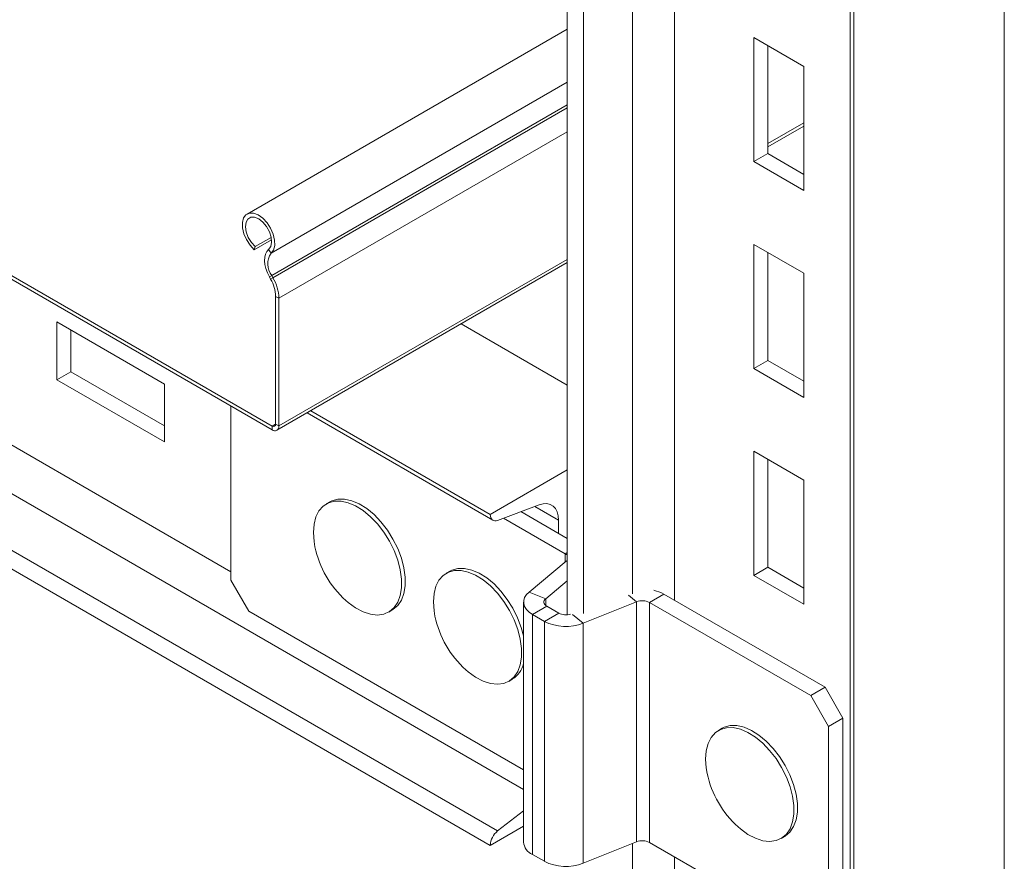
# Model space of a CAD drawing. Header units: millimetres. Extents: x -480 to 1549, y -2911 to -293.
# Tile 13 of 106: x -80 to 114, y -2772 to -2606. Entities that reach past the tile are written whole.
import ezdxf

# ---------------------------------------------------------------- set-up
doc = ezdxf.new("R2010")
doc.units = ezdxf.units.MM

msp = doc.modelspace()

# ---------------------------------------------------------------- linework, layer by layer
at = {"color": 7, "linetype": 'Continuous', "lineweight": 15}
for p, q in [((114.32, -2120.82), (114.32, -2855.71)), ((83.89, -2136.94), (83.89, -2871.83)), ((84.62, -2137.96), (84.62, -2872.85)), ((28.05, -2363.96), (28.05, -2723.01)), ((-310.38, -2524.06), (-30.22, -2685.79)), ((-310.38, -2524.79), (-30.22, -2686.52)), ((12.85, -2768.54), (-340.71, -2564.44)), ((28.05, -2607.44), (-35.16, -2643.93)), ((74.76, -2614.81), (64.86, -2609.09)), ((64.86, -2609.09), (64.86, -2633.59)), ((67.61, -2632), (67.61, -2610.68)), ((74.76, -2639.3), (74.76, -2614.81)), ((67.61, -2630.69), (74.76, -2626.56)), ((64.86, -2633.59), (67.61, -2632)), ((74.76, -2636.12), (67.61, -2632)), ((64.86, -2633.59), (74.76, -2639.3)), ((-30.4, -2648.54), (-33.56, -2650.36)), ((-30.32, -2649.02), (-33.72, -2650.98)), ((-33.56, -2650.36), (-33.72, -2650.98)), ((-30.41, -2651.67), (-30.9, -2650.92)), ((74.76, -2655.63), (64.86, -2649.92)), ((64.86, -2649.92), (64.86, -2674.41)), ((67.61, -2672.82), (67.61, -2651.51)), ((-29.27, -2686.62), (28.05, -2653.53)), ((-30.29, -2656.08), (-30.75, -2656.32)), ((-30.5, -2656.76), (-30.75, -2656.32)), ((-30.5, -2656.76), (-30.04, -2656.52)), ((-30.04, -2656.52), (-30.29, -2656.08)), ((74.76, -2680.13), (74.76, -2655.63)), ((-28.88, -2660.56), (-29.51, -2660.2)), ((-29.51, -2685.38), (-29.51, -2660.2)), ((-28.88, -2685.75), (-28.88, -2660.56)), ((-51.47, -2677.49), (-72.68, -2665.24)), ((-72.68, -2665.24), (-72.68, -2676.67)), ((28.05, -2677.71), (7.11, -2665.62)), ((-69.92, -2675.08), (-69.92, -2666.83)), ((64.86, -2674.41), (67.61, -2672.82)), ((74.76, -2676.95), (67.61, -2672.82)), ((-72.68, -2676.67), (-69.92, -2675.08)), ((-51.47, -2685.73), (-69.92, -2675.08)), ((64.86, -2674.41), (74.76, -2680.13)), ((-72.68, -2676.67), (-51.47, -2688.92)), ((-51.47, -2688.92), (-51.47, -2677.49)), ((-38.35, -2681.83), (-38.35, -2716.17)), ((-23.32, -2683.18), (13.36, -2704.36)), ((12.85, -2703.22), (-22.59, -2682.76)), ((-30.22, -2686.52), (-30.22, -2685.79)), ((-29.51, -2685.38), (-28.88, -2685.75)), ((74.76, -2696.46), (64.86, -2690.75)), ((64.86, -2690.75), (64.86, -2715.24)), ((67.61, -2713.65), (67.61, -2692.34)), ((28.05, -2694.44), (12.85, -2703.22)), ((74.76, -2720.96), (74.76, -2696.46)), ((-18.81, -2700.73), (-19.51, -2701.14)), ((14.31, -2704.39), (22.52, -2701.32)), ((28.05, -2707.96), (18.89, -2702.67)), ((27.64, -2710.99), (15.46, -2703.95)), ((26.32, -2704.35), (26.32, -2706.96)), ((27.86, -2712.46), (20.51, -2718.53)), ((4.88, -2714.41), (4.17, -2714.82)), ((64.86, -2715.24), (67.61, -2713.65)), ((74.76, -2717.77), (67.61, -2713.65)), ((-38.35, -2716.17), (-34.81, -2722.29)), ((28.05, -2716.34), (23.79, -2719.85)), ((64.86, -2715.24), (74.76, -2720.96)), ((23.79, -2719.85), (20.51, -2718.53)), ((47.11, -2718.96), (44.28, -2720.59)), ((78.93, -2737.33), (47.11, -2718.96)), ((19.42, -2720.51), (19.42, -2767.87)), ((41.72, -2720.46), (31.21, -2724.71)), ((41.72, -2720.46), (41.72, -2767.82)), ((44.28, -2720.59), (44.28, -2767.95)), ((76.1, -2738.96), (44.28, -2720.59)), ((-34.81, -2722.29), (19.42, -2753.6)), ((-7.19, -2722.49), (-6.48, -2722.08)), ((21.18, -2722.96), (24.01, -2721.33)), ((26.36, -2722.69), (23.53, -2724.32)), ((24.01, -2721.33), (26.36, -2722.69)), ((21.18, -2722.96), (23.53, -2724.32)), ((21.18, -2770.32), (21.18, -2722.96)), ((23.53, -2771.68), (23.53, -2724.32)), ((31.21, -2724.71), (31.21, -2772.07)), ((16.5, -2736.17), (17.2, -2735.76)), ((76.1, -2738.96), (78.93, -2737.33)), ((78.93, -2737.33), (82.46, -2743.45)), ((79.63, -2745.08), (76.1, -2738.96)), ((82.46, -2743.45), (79.63, -2745.08)), ((82.46, -2782.64), (82.46, -2743.45)), ((58.62, -2745.43), (57.92, -2745.84)), ((79.63, -2784.28), (79.63, -2745.08)), ((19.42, -2761.69), (14.31, -2765.69)), ((12.85, -2768.54), (19.42, -2764.74)), ((70.24, -2767.19), (70.95, -2766.78)), ((31.21, -2772.07), (41.72, -2767.82)), ((44.28, -2767.95), (76.1, -2786.32)), ((23.53, -2771.68), (21.18, -2770.32))]:
    msp.add_line(p, q, dxfattribs=at)
at = {"color": 8, "linetype": 'Continuous', "lineweight": 15}
for p, q in [((40.91, -2359.74), (40.91, -2718.87)), ((49.24, -2361.64), (49.24, -2720.19)), ((31.25, -2363.6), (31.25, -2722.77)), ((19.42, -2757.49), (-327.98, -2556.94)), ((14.31, -2765.69), (-338.54, -2561.99)), ((-38.35, -2714.53), (-255.28, -2589.29)), ((28.05, -2617.92), (-30.41, -2651.67)), ((28.05, -2622.4), (-30.29, -2656.08)), ((28.05, -2622.98), (-30.04, -2656.52)), ((74.76, -2625.92), (67.61, -2630.04)), ((28.05, -2627.7), (-28.88, -2660.56)), ((28.05, -2652.88), (-28.88, -2685.75)), ((-29.51, -2685.38), (-30.22, -2685.79)), ((26.32, -2704.35), (21.63, -2701.65)), ((27.64, -2710.99), (28.05, -2710.75)), ((27.64, -2710.99), (27.64, -2712.65)), ((27.86, -2712.46), (28.05, -2712.54)), ((23.79, -2721.18), (23.79, -2719.85)), ((41.72, -2720.46), (40.16, -2719.17)), ((29.11, -2722.98), (31.21, -2724.71)), ((40.91, -2768.15), (40.91, -2836.45)), ((49.24, -2770.81), (49.24, -2836.87))]:
    msp.add_line(p, q, dxfattribs=at)
at = {"color": 7, "linetype": 'Continuous', "lineweight": 15, "flags": 128}
for points in [[(-30.41, -2651.67), (-29.93, -2651.04), (-29.7, -2650.16), (-29.72, -2649.09), (-29.99, -2647.92), (-30.5, -2646.75), (-31.21, -2645.67), (-32.05, -2644.76), (-32.96, -2644.11), (-33.86, -2643.77), (-34.69, -2643.75), (-35.37, -2644.07), (-35.85, -2644.7), (-36.08, -2645.58), (-36.06, -2646.65), (-35.78, -2647.82), (-35.27, -2648.99), (-34.56, -2650.07), (-33.72, -2650.98)], [(-30.9, -2650.92), (-30.48, -2650.34), (-30.31, -2649.51), (-30.4, -2648.5), (-30.75, -2647.44), (-31.31, -2646.42), (-32.04, -2645.54), (-32.85, -2644.91), (-33.67, -2644.58), (-34.41, -2644.58), (-34.99, -2644.93), (-35.36, -2645.57), (-35.47, -2646.45), (-35.32, -2647.47), (-34.92, -2648.54), (-34.31, -2649.54), (-33.56, -2650.36)], [(-30.75, -2656.32), (-31.14, -2655.52), (-31.43, -2654.71), (-31.62, -2653.91), (-31.7, -2653.15), (-31.66, -2652.44), (-31.51, -2651.83), (-31.26, -2651.31), (-30.9, -2650.92)], [(-15.66, -2720.19), (-15.19, -2720.59), (-13.72, -2721.66), (-12.25, -2722.44), (-10.8, -2722.91), (-9.43, -2723.07), (-8.17, -2722.9), (-7.06, -2722.41), (-6.13, -2721.62), (-5.41, -2720.55), (-4.92, -2719.22), (-4.67, -2717.68), (-4.67, -2715.98), (-4.92, -2714.15), (-5.41, -2712.26), (-6.13, -2710.35), (-7.06, -2708.49), (-8.17, -2706.72), (-9.43, -2705.1), (-10.8, -2703.67), (-12.25, -2702.47), (-13.72, -2701.55), (-15.19, -2700.92), (-16.6, -2700.6), (-17.92, -2700.61), (-19.11, -2700.94), (-20.13, -2701.58), (-20.96, -2702.52), (-21.57, -2703.72), (-21.94, -2705.16), (-22.07, -2706.79), (-22.07, -2706.79)], [(-6.48, -2722.08), (-6.35, -2722), (-5.42, -2721.21), (-4.7, -2720.14), (-4.21, -2718.81), (-3.96, -2717.28), (-3.96, -2715.57), (-4.21, -2713.74), (-4.7, -2711.85), (-5.42, -2709.94), (-6.35, -2708.08), (-7.46, -2706.31), (-8.72, -2704.69), (-10.09, -2703.26), (-11.54, -2702.07), (-13.02, -2701.14), (-14.48, -2700.51), (-15.89, -2700.19), (-17.21, -2700.2), (-18.4, -2700.53), (-18.81, -2700.73)], [(22.52, -2701.32), (23.29, -2701.11), (24.02, -2701.08), (24.67, -2701.23), (25.24, -2701.56), (25.7, -2702.05), (26.04, -2702.7), (26.25, -2703.47), (26.32, -2704.35)], [(12.85, -2703.22), (12.87, -2703.56), (12.95, -2703.86), (13.08, -2704.1), (13.26, -2704.29), (13.48, -2704.42), (13.73, -2704.48), (14.01, -2704.47), (14.31, -2704.39)], [(-22.07, -2706.79), (-21.94, -2708.56), (-21.76, -2709.63)], [(27.86, -2712.46), (28.04, -2712.29), (28.05, -2712.27)], [(8.02, -2733.86), (8.5, -2734.27), (9.97, -2735.33), (11.44, -2736.11), (12.89, -2736.59), (14.26, -2736.74), (15.52, -2736.57), (16.63, -2736.09), (17.56, -2735.3), (18.28, -2734.22), (18.77, -2732.9), (19.02, -2731.36), (19.02, -2729.65), (18.77, -2727.82), (18.28, -2725.93), (17.56, -2724.02), (16.63, -2722.16), (15.52, -2720.39), (14.26, -2718.77), (12.89, -2717.34), (11.44, -2716.15), (9.97, -2715.22), (8.5, -2714.59), (7.09, -2714.28), (5.77, -2714.28), (4.58, -2714.61), (3.55, -2715.26), (2.73, -2716.19), (2.12, -2717.4), (1.75, -2718.83), (1.62, -2720.46), (1.62, -2720.46)], [(19.42, -2727.17), (18.98, -2725.52), (18.26, -2723.62), (17.33, -2721.75), (16.22, -2719.98), (14.97, -2718.36), (13.59, -2716.93), (12.15, -2715.74), (10.67, -2714.82), (9.21, -2714.19), (7.79, -2713.87), (6.47, -2713.88), (5.28, -2714.2), (4.88, -2714.41)], [(20.51, -2718.53), (19.99, -2719.05), (19.63, -2719.62), (19.45, -2720.21), (19.45, -2720.82), (19.63, -2721.41), (19.99, -2721.98), (20.51, -2722.5), (21.18, -2722.96)], [(1.62, -2720.46), (1.75, -2722.23), (1.93, -2723.31)], [(23.79, -2719.85), (23.61, -2720.03), (23.49, -2720.21), (23.43, -2720.41), (23.43, -2720.61), (23.49, -2720.81), (23.61, -2721), (23.79, -2721.18), (24.01, -2721.33)], [(61.77, -2764.89), (62.24, -2765.29), (63.71, -2766.36), (65.19, -2767.14), (66.63, -2767.61), (68, -2767.77), (69.26, -2767.6), (70.37, -2767.11), (71.3, -2766.32), (72.02, -2765.25), (72.51, -2763.92), (72.76, -2762.38), (72.76, -2760.68), (72.51, -2758.85), (72.02, -2756.96), (71.3, -2755.05), (70.37, -2753.19), (69.26, -2751.42), (68, -2749.8), (66.63, -2748.37), (65.19, -2747.17), (63.71, -2746.25), (62.24, -2745.62), (60.83, -2745.3), (59.51, -2745.31), (58.32, -2745.64), (57.3, -2746.28), (56.47, -2747.22), (55.86, -2748.42), (55.49, -2749.86), (55.36, -2751.49), (55.36, -2751.49)], [(70.95, -2766.78), (71.08, -2766.7), (72.01, -2765.91), (72.73, -2764.84), (73.22, -2763.51), (73.47, -2761.97), (73.47, -2760.27), (73.22, -2758.44), (72.73, -2756.55), (72.01, -2754.64), (71.08, -2752.78), (69.97, -2751.01), (68.71, -2749.39), (67.34, -2747.96), (65.89, -2746.77), (64.42, -2745.84), (62.95, -2745.21), (61.54, -2744.89), (60.22, -2744.9), (59.03, -2745.23), (58.62, -2745.43)], [(55.36, -2751.49), (55.49, -2753.26), (55.67, -2754.33)]]:
    msp.add_lwpolyline(points, dxfattribs=at)
at = {"color": 7, "linetype": 'Continuous', "lineweight": 15}
for centre, radius, start, end in [((-27.36, -2653.79), 3.72, 145.2362, 218.0459), ((-36.81, -2660.44), 7.3, 1.8776, 30.2826), ((-37.46, -2660.85), 8.59, 1.8775, 30.2826), ((-29.94, -2685.45), 0.437, 230.7973, 9.2182), ((-29.7, -2685.88), 0.83, 230.7951, 9.2166), ((-2.64, -2705.63), 19.53, 191.8223, 228.1723), ((27, -2712.16), 1.34, 38.4877, 61.5698), ((43.46, -2725.51), 7.5, 60.9083, 77.1054), ((42.85, -2723.38), 3.13, 62.9111, 111.3061), ((27.79, -2719.89), 3.14, 242.999, 287.2688), ((21.05, -2719.31), 19.53, 191.8223, 228.1723), ((27.8, -2715.96), 9.39, 242.9112, 291.3061), ((14.63, -2731.56), 4.92, 301.5362, 346.8805), ((74.79, -2750.33), 19.53, 191.8223, 228.1723), ((16.75, -2768.74), 3.91, 128.6907, 177.0925), ((22.35, -2767.63), 2.94, 184.7826, 246.5377), ((42.85, -2770.74), 3.13, 62.9111, 111.3061), ((27.8, -2763.32), 9.39, 242.9112, 291.3061)]:
    msp.add_arc(centre, radius, start, end, dxfattribs=at)

doc.saveas('drawing.dxf')
